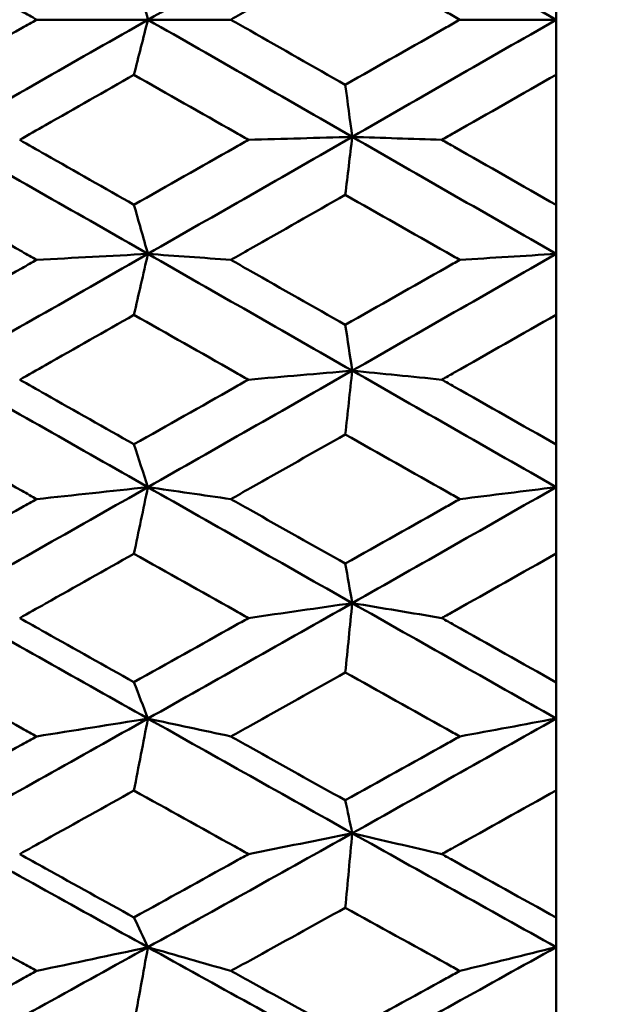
# Model space of a CAD drawing. Header units: millimetres. Extents: x 188 to 1913, y 148 to 2839.
# Tile 155 of 211: x 775.51 to 778.58, y 379.21 to 384.36. Entities that reach past the tile are written whole.
import ezdxf

# ---------------------------------------------------------------- set-up
doc = ezdxf.new("R2010")
doc.units = ezdxf.units.MM
doc.header["$LTSCALE"] = 10
doc.layers.add('Widoczne (ISO)', color=7, linetype='Continuous', lineweight=50)

msp = doc.modelspace()

# ---------------------------------------------------------------- linework, layer by layer
at = {"layer": 'Widoczne (ISO)'}
for p, q in [((778.3188, 384.6449), (778.3188, 384.3574)), ((775.6023, 384.3574), (776.1839, 384.3574)), ((776.618, 384.3574), (776.1839, 384.3574)), ((777.8146, 384.3574), (778.3188, 384.3574)), ((778.3188, 384.3574), (778.3188, 384.0699)), ((778.3188, 383.3886), (778.3188, 384.0699)), ((778.3188, 383.3886), (778.3188, 383.133)), ((778.3188, 383.133), (778.3188, 382.8148)), ((778.3188, 382.1362), (778.3188, 382.8148)), ((778.3188, 382.1362), (778.3188, 381.9134)), ((778.3188, 381.9134), (778.3188, 381.5658)), ((778.3188, 380.8926), (778.3188, 381.5658)), ((778.3188, 380.8926), (778.3188, 380.7035)), ((778.3188, 380.7035), (778.3188, 380.3278)), ((778.3188, 379.6626), (778.3188, 380.3278)), ((778.3188, 379.6626), (778.3188, 379.508)), ((778.3188, 379.508), (778.3188, 379.1057))]:
    msp.add_line(p, q, dxfattribs=at)
msp.add_circle((807.3512, 384.3574), 50, dxfattribs=at)
for points in [[(777.2526, 384.9699), (776.8965, 384.7657), (776.5402, 384.5615), (776.1839, 384.3574)], [(778.3188, 384.3574), (777.9636, 384.5618), (777.6082, 384.766), (777.2526, 384.9699)], [(776.1839, 384.3574), (776.1596, 384.4535), (776.1353, 384.5497), (776.1111, 384.6458)], [(776.1839, 384.3574), (775.8272, 384.1531), (775.4705, 383.9489), (775.1138, 383.7448)], [(776.1839, 384.3574), (776.1596, 384.2613), (776.1353, 384.1651), (776.1111, 384.069)], [(777.2526, 383.7449), (776.8965, 383.9491), (776.5402, 384.1533), (776.1839, 384.3574)], [(778.3188, 384.3574), (777.9636, 384.1531), (777.6082, 383.9489), (777.2526, 383.7449)], [(777.2526, 383.7449), (777.2404, 383.8355), (777.2283, 383.9262), (777.2162, 384.0168)], [(776.1839, 383.1329), (775.8272, 383.3368), (775.4705, 383.5408), (775.1138, 383.7448)], [(777.2526, 383.7449), (776.8965, 383.5407), (776.5402, 383.3366), (776.1839, 383.1329)], [(776.7099, 383.7292), (776.8913, 383.7344), (777.0721, 383.7396), (777.2526, 383.7449)], [(777.2526, 383.7449), (777.2404, 383.6438), (777.2283, 383.5428), (777.2162, 383.4417)], [(777.7212, 383.7292), (777.5647, 383.7344), (777.4085, 383.7397), (777.2526, 383.7449)], [(778.3188, 383.133), (777.9636, 383.3369), (777.6082, 383.5409), (777.2526, 383.7449)], [(776.1839, 383.1329), (776.1596, 383.2185), (776.1353, 383.304), (776.1111, 383.3896)], [(776.1839, 383.1329), (775.8272, 382.929), (775.4705, 382.7254), (775.1138, 382.5221)], [(775.6023, 383.1016), (775.7966, 383.112), (775.9905, 383.1225), (776.1839, 383.1329)], [(776.1839, 383.1329), (776.1596, 383.0266), (776.1353, 382.9202), (776.1111, 382.8139)], [(777.2526, 382.5223), (776.8965, 382.7257), (776.5402, 382.9293), (776.1839, 383.1329)], [(776.618, 383.1016), (776.473, 383.112), (776.3284, 383.1225), (776.1839, 383.1329)], [(778.3188, 383.133), (777.9636, 382.929), (777.6082, 382.7254), (777.2526, 382.5223)], [(777.8146, 383.1016), (777.9831, 383.112), (778.1512, 383.1225), (778.3188, 383.133)], [(777.2526, 382.5223), (777.2404, 382.6021), (777.2283, 382.682), (777.2162, 382.7619)], [(776.1839, 381.9133), (775.8272, 382.116), (775.4705, 382.3189), (775.1138, 382.5221)], [(777.2526, 382.5223), (776.8965, 382.3188), (776.5402, 382.1158), (776.1839, 381.9133)], [(776.7099, 382.4752), (776.8913, 382.4909), (777.0721, 382.5066), (777.2526, 382.5223)], [(777.2526, 382.5223), (777.2404, 382.4112), (777.2283, 382.3001), (777.2162, 382.189)], [(777.7212, 382.4752), (777.5647, 382.4909), (777.4085, 382.5066), (777.2526, 382.5223)], [(778.3188, 381.9134), (777.9636, 382.1162), (777.6082, 382.3191), (777.2526, 382.5223)], [(776.1839, 381.9133), (776.1596, 381.9879), (776.1353, 382.0625), (776.1111, 382.1372)], [(776.1839, 381.9133), (775.8272, 381.7105), (775.4705, 381.5083), (775.1138, 381.3066)], [(775.6023, 381.8507), (775.7966, 381.8715), (775.9905, 381.8924), (776.1839, 381.9133)], [(776.1839, 381.9133), (776.1596, 381.7972), (776.1353, 381.681), (776.1111, 381.5649)], [(777.2526, 381.3069), (776.8965, 381.5087), (776.5402, 381.7109), (776.1839, 381.9133)], [(776.618, 381.8507), (776.473, 381.8716), (776.3284, 381.8924), (776.1839, 381.9133)], [(778.3188, 381.9134), (777.9636, 381.7107), (777.6082, 381.5085), (777.2526, 381.3069)], [(777.8146, 381.8507), (777.9831, 381.8716), (778.1512, 381.8925), (778.3188, 381.9134)], [(777.2526, 381.3069), (777.2404, 381.3757), (777.2283, 381.4444), (777.2162, 381.5132)], [(776.1839, 380.7033), (775.8272, 380.9039), (775.4705, 381.1051), (775.1138, 381.3066)], [(777.2526, 381.3069), (776.8965, 381.1051), (776.5402, 380.9038), (776.1839, 380.7033)], [(776.7099, 381.2287), (776.8913, 381.2547), (777.0721, 381.2808), (777.2526, 381.3069)], [(777.2526, 381.3069), (777.2404, 381.1862), (777.2283, 381.0655), (777.2162, 380.9449)], [(777.7212, 381.2287), (777.5647, 381.2547), (777.4085, 381.2808), (777.2526, 381.3069)], [(778.3188, 380.7035), (777.9636, 380.9042), (777.6082, 381.1054), (777.2526, 381.3069)], [(776.1839, 380.7033), (776.1596, 380.7667), (776.1353, 380.8301), (776.1111, 380.8935)], [(776.1839, 380.7033), (775.8272, 380.5025), (775.4705, 380.3025), (775.1138, 380.1031)], [(775.6023, 380.6098), (775.7966, 380.6408), (775.9905, 380.672), (776.1839, 380.7033)], [(776.1839, 380.7033), (776.1596, 380.5778), (776.1353, 380.4523), (776.1111, 380.3269)], [(777.2526, 380.1036), (776.8965, 380.3029), (776.5402, 380.5029), (776.1839, 380.7033)], [(776.618, 380.6098), (776.473, 380.6409), (776.3284, 380.6721), (776.1839, 380.7033)], [(778.3188, 380.7035), (777.9636, 380.5027), (777.6082, 380.3027), (777.2526, 380.1036)], [(777.8146, 380.6098), (777.9831, 380.6409), (778.1512, 380.6722), (778.3188, 380.7035)], [(777.2526, 380.1036), (777.2404, 380.161), (777.2283, 380.2184), (777.2162, 380.2758)], [(776.1839, 379.5077), (775.8272, 379.7055), (775.4705, 379.904), (775.1138, 380.1031)], [(777.2526, 380.1036), (776.8965, 379.9041), (776.5402, 379.7055), (776.1839, 379.5077)], [(776.7099, 379.9945), (776.8913, 380.0308), (777.0721, 380.0671), (777.2526, 380.1036)], [(777.2526, 380.1036), (777.2404, 379.9738), (777.2283, 379.844), (777.2162, 379.7142)], [(777.7212, 379.9945), (777.5647, 380.0308), (777.4085, 380.0672), (777.2526, 380.1036)], [(778.3188, 379.508), (777.9636, 379.7059), (777.6082, 379.9045), (777.2526, 380.1036)], [(776.1839, 379.5077), (776.1596, 379.5596), (776.1353, 379.6116), (776.1111, 379.6635)], [(776.1839, 379.5077), (775.8272, 379.3097), (775.4705, 379.1126), (775.1138, 378.9165)], [(775.6023, 379.3836), (775.7966, 379.4248), (775.9905, 379.4662), (776.1839, 379.5077)], [(776.1839, 379.5077), (776.1596, 379.3734), (776.1353, 379.2391), (776.1111, 379.1048)], [(777.2526, 378.917), (776.8965, 379.1132), (776.5402, 379.3101), (776.1839, 379.5077)], [(776.618, 379.3836), (776.473, 379.4249), (776.3284, 379.4663), (776.1839, 379.5077)], [(778.3188, 379.508), (777.9636, 379.31), (777.6082, 379.113), (777.2526, 378.917)], [(777.8146, 379.3836), (777.9831, 379.425), (778.1512, 379.4664), (778.3188, 379.508)]]:
    msp.add_open_spline(points, degree=3, dxfattribs=at)
for points, knots in [([(775.6023, 384.3574), (775.577, 384.3717), (775.5517, 384.3861), (775.3524, 384.499), (775.1783, 384.5976), (775.0043, 384.6961)], [0.06686277, 0.06686277, 0.06686277, 0.06686277, 0.07557848, 0.07557848, 0.13558897, 0.13558897, 0.13558897, 0.13558897]), ([(777.2162, 384.698), (777.0503, 384.6035), (776.8843, 384.509), (776.6849, 384.3955), (776.6514, 384.3765), (776.618, 384.3574)], [0.00418374, 0.00418374, 0.00418374, 0.00418374, 0.06147247, 0.06147247, 0.07302352, 0.07302352, 0.07302352, 0.07302352]), ([(777.8146, 384.3574), (777.7914, 384.3706), (777.7682, 384.3839), (777.5687, 384.4974), (777.3925, 384.5977), (777.2162, 384.698)], [0.05804162, 0.05804162, 0.05804162, 0.05804162, 0.06605559, 0.06605559, 0.12689392, 0.12689392, 0.12689392, 0.12689392]), ([(775.0043, 384.0187), (775.1783, 384.1172), (775.3523, 384.2158), (775.5516, 384.3287), (775.5769, 384.3431), (775.6023, 384.3574)], [0.01556037, 0.01556037, 0.01556037, 0.01556037, 0.07555527, 0.07555527, 0.08428623, 0.08428623, 0.08428623, 0.08428623]), ([(776.618, 384.3574), (776.6514, 384.3384), (776.6849, 384.3193), (776.8843, 384.2058), (777.0503, 384.1113), (777.2162, 384.0168)], [0.04993807, 0.04993807, 0.04993807, 0.04993807, 0.0614821, 0.0614821, 0.11877783, 0.11877783, 0.11877783, 0.11877783]), ([(777.2162, 384.0168), (777.3925, 384.1171), (777.5687, 384.2173), (777.7681, 384.3309), (777.7914, 384.3442), (777.8146, 384.3574)], [0.00523804, 0.00523804, 0.00523804, 0.00523804, 0.06606705, 0.06606705, 0.07409033, 0.07409033, 0.07409033, 0.07409033]), ([(776.1111, 384.069), (775.957, 383.9814), (775.8029, 383.8937), (775.6038, 383.7805), (775.5586, 383.7548), (775.5135, 383.7292)], [0.00838421, 0.00838421, 0.00838421, 0.00838421, 0.06155515, 0.06155515, 0.07712864, 0.07712864, 0.07712864, 0.07712864]), ([(776.7099, 383.7292), (776.6855, 383.7431), (776.661, 383.757), (776.4614, 383.8703), (776.2862, 383.9696), (776.1111, 384.069)], [0.06241522, 0.06241522, 0.06241522, 0.06241522, 0.0708546, 0.0708546, 0.13127416, 0.13127416, 0.13127416, 0.13127416]), ([(778.3188, 384.0699), (778.1412, 383.9686), (777.9635, 383.8673), (777.7643, 383.7538), (777.7428, 383.7415), (777.7212, 383.7292)], [0, 0, 0, 0, 0.06135239, 0.06135239, 0.06879633, 0.06879633, 0.06879633, 0.06879633]), ([(775.5135, 383.7292), (775.5586, 383.7036), (775.6037, 383.6779), (775.8029, 383.5647), (775.957, 383.4771), (776.1111, 383.3896)], [0.04598621, 0.04598621, 0.04598621, 0.04598621, 0.06155279, 0.06155279, 0.11473062, 0.11473062, 0.11473062, 0.11473062]), ([(776.1111, 383.3896), (776.2862, 383.4888), (776.4613, 383.5881), (776.6609, 383.7014), (776.6854, 383.7153), (776.7099, 383.7292)], [0.01044349, 0.01044349, 0.01044349, 0.01044349, 0.07085106, 0.07085106, 0.07930241, 0.07930241, 0.07930241, 0.07930241]), ([(777.7212, 383.7292), (777.7427, 383.7169), (777.7643, 383.7047), (777.9635, 383.5911), (778.1412, 383.4899), (778.3188, 383.3886)], [0.05393723, 0.05393723, 0.05393723, 0.05393723, 0.06137399, 0.06137399, 0.12273355, 0.12273355, 0.12273355, 0.12273355]), ([(775.6023, 383.1016), (775.577, 383.1159), (775.5517, 383.1302), (775.3524, 383.2429), (775.1783, 383.3413), (775.0043, 383.4398)], [0.06686277, 0.06686277, 0.06686277, 0.06686277, 0.07557848, 0.07557848, 0.13558897, 0.13558897, 0.13558897, 0.13558897]), ([(777.2162, 383.4417), (777.0503, 383.3473), (776.8843, 383.2529), (776.6849, 383.1396), (776.6514, 383.1206), (776.618, 383.1016)], [0.00418374, 0.00418374, 0.00418374, 0.00418374, 0.06147247, 0.06147247, 0.07302352, 0.07302352, 0.07302352, 0.07302352]), ([(777.8146, 383.1016), (777.7914, 383.1148), (777.7682, 383.128), (777.5687, 383.2414), (777.3925, 383.3415), (777.2162, 383.4417)], [0.05804162, 0.05804162, 0.05804162, 0.05804162, 0.06605559, 0.06605559, 0.12689392, 0.12689392, 0.12689392, 0.12689392]), ([(775.0043, 382.7638), (775.1783, 382.862), (775.3523, 382.9603), (775.5516, 383.073), (775.5769, 383.0873), (775.6023, 383.1016)], [0.01556037, 0.01556037, 0.01556037, 0.01556037, 0.07555527, 0.07555527, 0.08428623, 0.08428623, 0.08428623, 0.08428623]), ([(776.618, 383.1016), (776.6514, 383.0826), (776.6849, 383.0636), (776.8843, 382.9503), (777.0503, 382.8561), (777.2162, 382.7619)], [0.04993807, 0.04993807, 0.04993807, 0.04993807, 0.0614821, 0.0614821, 0.11877783, 0.11877783, 0.11877783, 0.11877783]), ([(777.2162, 382.7619), (777.3925, 382.8618), (777.5687, 382.9618), (777.7681, 383.0752), (777.7914, 383.0884), (777.8146, 383.1016)], [0.00523804, 0.00523804, 0.00523804, 0.00523804, 0.06606705, 0.06606705, 0.07409033, 0.07409033, 0.07409033, 0.07409033]), ([(776.1111, 382.8139), (775.957, 382.7265), (775.8029, 382.6392), (775.6038, 382.5263), (775.5586, 382.5008), (775.5135, 382.4752)], [0.00838421, 0.00838421, 0.00838421, 0.00838421, 0.06155515, 0.06155515, 0.07712864, 0.07712864, 0.07712864, 0.07712864]), ([(776.7099, 382.4752), (776.6855, 382.4891), (776.661, 382.5029), (776.4614, 382.6158), (776.2862, 382.7148), (776.1111, 382.8139)], [0.06241522, 0.06241522, 0.06241522, 0.06241522, 0.0708546, 0.0708546, 0.13127416, 0.13127416, 0.13127416, 0.13127416]), ([(778.3188, 382.8148), (778.1412, 382.7138), (777.9635, 382.6128), (777.7643, 382.4997), (777.7428, 382.4875), (777.7212, 382.4752)], [0, 0, 0, 0, 0.06135239, 0.06135239, 0.06879633, 0.06879633, 0.06879633, 0.06879633]), ([(775.5135, 382.4752), (775.5586, 382.4497), (775.6037, 382.4242), (775.8029, 382.3114), (775.957, 382.2243), (776.1111, 382.1372)], [0.04598621, 0.04598621, 0.04598621, 0.04598621, 0.06155279, 0.06155279, 0.11473062, 0.11473062, 0.11473062, 0.11473062]), ([(776.1111, 382.1372), (776.2862, 382.2359), (776.4613, 382.3347), (776.6609, 382.4475), (776.6854, 382.4614), (776.7099, 382.4752)], [0.01044349, 0.01044349, 0.01044349, 0.01044349, 0.07085106, 0.07085106, 0.07930241, 0.07930241, 0.07930241, 0.07930241]), ([(777.7212, 382.4752), (777.7427, 382.463), (777.7643, 382.4508), (777.9635, 382.3378), (778.1412, 382.237), (778.3188, 382.1362)], [0.05393723, 0.05393723, 0.05393723, 0.05393723, 0.06137399, 0.06137399, 0.12273355, 0.12273355, 0.12273355, 0.12273355]), ([(775.6023, 381.8507), (775.577, 381.865), (775.5517, 381.8792), (775.3524, 381.9912), (775.1783, 382.0892), (775.0043, 382.1871)], [0.06686277, 0.06686277, 0.06686277, 0.06686277, 0.07557848, 0.07557848, 0.13558897, 0.13558897, 0.13558897, 0.13558897]), ([(777.2162, 382.189), (777.0503, 382.095), (776.8843, 382.0012), (776.6849, 381.8885), (776.6514, 381.8696), (776.618, 381.8507)], [0.00418374, 0.00418374, 0.00418374, 0.00418374, 0.06147247, 0.06147247, 0.07302352, 0.07302352, 0.07302352, 0.07302352]), ([(777.8146, 381.8507), (777.7914, 381.8639), (777.7682, 381.877), (777.5687, 381.9897), (777.3925, 382.0893), (777.2162, 382.189)], [0.05804162, 0.05804162, 0.05804162, 0.05804162, 0.06605559, 0.06605559, 0.12689392, 0.12689392, 0.12689392, 0.12689392]), ([(775.0043, 381.5151), (775.1783, 381.6126), (775.3523, 381.7103), (775.5516, 381.8223), (775.5769, 381.8365), (775.6023, 381.8507)], [0.01556037, 0.01556037, 0.01556037, 0.01556037, 0.07555527, 0.07555527, 0.08428623, 0.08428623, 0.08428623, 0.08428623]), ([(776.618, 381.8507), (776.6514, 381.8319), (776.6849, 381.813), (776.8843, 381.7004), (777.0503, 381.6068), (777.2162, 381.5132)], [0.04993807, 0.04993807, 0.04993807, 0.04993807, 0.0614821, 0.0614821, 0.11877783, 0.11877783, 0.11877783, 0.11877783]), ([(777.2162, 381.5132), (777.3925, 381.6124), (777.5687, 381.7118), (777.7681, 381.8245), (777.7914, 381.8376), (777.8146, 381.8507)], [0.00523804, 0.00523804, 0.00523804, 0.00523804, 0.06606705, 0.06606705, 0.07409033, 0.07409033, 0.07409033, 0.07409033]), ([(776.1111, 381.5649), (775.957, 381.4781), (775.8029, 381.3914), (775.6038, 381.2794), (775.5586, 381.2541), (775.5135, 381.2287)], [0.00838421, 0.00838421, 0.00838421, 0.00838421, 0.06155515, 0.06155515, 0.07712864, 0.07712864, 0.07712864, 0.07712864]), ([(776.7099, 381.2287), (776.6855, 381.2424), (776.661, 381.2562), (776.4614, 381.3681), (776.2862, 381.4665), (776.1111, 381.5649)], [0.06241522, 0.06241522, 0.06241522, 0.06241522, 0.0708546, 0.0708546, 0.13127416, 0.13127416, 0.13127416, 0.13127416]), ([(778.3188, 381.5658), (778.1412, 381.4654), (777.9635, 381.3652), (777.7643, 381.253), (777.7428, 381.2409), (777.7212, 381.2287)], [0, 0, 0, 0, 0.06135239, 0.06135239, 0.06879633, 0.06879633, 0.06879633, 0.06879633]), ([(775.5135, 381.2287), (775.5586, 381.2034), (775.6037, 381.1781), (775.8029, 381.0662), (775.957, 380.9798), (776.1111, 380.8935)], [0.04598621, 0.04598621, 0.04598621, 0.04598621, 0.06155279, 0.06155279, 0.11473062, 0.11473062, 0.11473062, 0.11473062]), ([(776.1111, 380.8935), (776.2862, 380.9913), (776.4613, 381.0893), (776.6609, 381.2012), (776.6854, 381.215), (776.7099, 381.2287)], [0.01044349, 0.01044349, 0.01044349, 0.01044349, 0.07085106, 0.07085106, 0.07930241, 0.07930241, 0.07930241, 0.07930241]), ([(777.7212, 381.2287), (777.7427, 381.2166), (777.7643, 381.2045), (777.9635, 381.0923), (778.1412, 380.9924), (778.3188, 380.8926)], [0.05393723, 0.05393723, 0.05393723, 0.05393723, 0.06137399, 0.06137399, 0.12273355, 0.12273355, 0.12273355, 0.12273355]), ([(775.6023, 380.6098), (775.577, 380.6239), (775.5517, 380.6379), (775.3524, 380.7489), (775.1783, 380.8459), (775.0043, 380.943)], [0.06686277, 0.06686277, 0.06686277, 0.06686277, 0.07557848, 0.07557848, 0.13558897, 0.13558897, 0.13558897, 0.13558897]), ([(777.2162, 380.9449), (777.0503, 380.8517), (776.8843, 380.7588), (776.6849, 380.6472), (776.6514, 380.6285), (776.618, 380.6098)], [0.00418374, 0.00418374, 0.00418374, 0.00418374, 0.06147247, 0.06147247, 0.07302352, 0.07302352, 0.07302352, 0.07302352]), ([(777.8146, 380.6098), (777.7914, 380.6228), (777.7682, 380.6358), (777.5687, 380.7474), (777.3925, 380.8461), (777.2162, 380.9449)], [0.05804162, 0.05804162, 0.05804162, 0.05804162, 0.06605559, 0.06605559, 0.12689392, 0.12689392, 0.12689392, 0.12689392]), ([(775.0043, 380.2776), (775.1783, 380.3741), (775.3523, 380.4707), (775.5516, 380.5816), (775.5769, 380.5957), (775.6023, 380.6098)], [0.01556037, 0.01556037, 0.01556037, 0.01556037, 0.07555527, 0.07555527, 0.08428623, 0.08428623, 0.08428623, 0.08428623]), ([(776.618, 380.6098), (776.6514, 380.5911), (776.6849, 380.5724), (776.8843, 380.461), (777.0503, 380.3683), (777.2162, 380.2758)], [0.04993807, 0.04993807, 0.04993807, 0.04993807, 0.0614821, 0.0614821, 0.11877783, 0.11877783, 0.11877783, 0.11877783]), ([(777.2162, 380.2758), (777.3925, 380.3739), (777.5687, 380.4722), (777.7681, 380.5838), (777.7914, 380.5968), (777.8146, 380.6098)], [0.00523804, 0.00523804, 0.00523804, 0.00523804, 0.06606705, 0.06606705, 0.07409033, 0.07409033, 0.07409033, 0.07409033]), ([(776.1111, 380.3269), (775.957, 380.241), (775.8029, 380.1553), (775.6038, 380.0446), (775.5586, 380.0196), (775.5135, 379.9945)], [0.00838421, 0.00838421, 0.00838421, 0.00838421, 0.06155515, 0.06155515, 0.07712864, 0.07712864, 0.07712864, 0.07712864]), ([(776.7099, 379.9945), (776.6855, 380.0081), (776.661, 380.0217), (776.4614, 380.1323), (776.2862, 380.2295), (776.1111, 380.3269)], [0.06241522, 0.06241522, 0.06241522, 0.06241522, 0.0708546, 0.0708546, 0.13127416, 0.13127416, 0.13127416, 0.13127416]), ([(778.3188, 380.3278), (778.1412, 380.2285), (777.9635, 380.1294), (777.7643, 380.0185), (777.7428, 380.0065), (777.7212, 379.9945)], [0, 0, 0, 0, 0.06135239, 0.06135239, 0.06879633, 0.06879633, 0.06879633, 0.06879633]), ([(775.5135, 379.9945), (775.5586, 379.9695), (775.6037, 379.9445), (775.8029, 379.834), (775.957, 379.7487), (776.1111, 379.6635)], [0.04598621, 0.04598621, 0.04598621, 0.04598621, 0.06155279, 0.06155279, 0.11473062, 0.11473062, 0.11473062, 0.11473062]), ([(776.1111, 379.6635), (776.2862, 379.7601), (776.4613, 379.8568), (776.6609, 379.9674), (776.6854, 379.981), (776.7099, 379.9945)], [0.01044349, 0.01044349, 0.01044349, 0.01044349, 0.07085106, 0.07085106, 0.07930241, 0.07930241, 0.07930241, 0.07930241]), ([(777.7212, 379.9945), (777.7427, 379.9826), (777.7643, 379.9706), (777.9635, 379.8598), (778.1412, 379.7611), (778.3188, 379.6626)], [0.05393723, 0.05393723, 0.05393723, 0.05393723, 0.06137399, 0.06137399, 0.12273355, 0.12273355, 0.12273355, 0.12273355]), ([(775.6023, 379.3836), (775.577, 379.3975), (775.5517, 379.4114), (775.3524, 379.5208), (775.1783, 379.6165), (775.0043, 379.7124)], [0.06686277, 0.06686277, 0.06686277, 0.06686277, 0.07557848, 0.07557848, 0.13558897, 0.13558897, 0.13558897, 0.13558897]), ([(777.2162, 379.7142), (777.0503, 379.6223), (776.8843, 379.5305), (776.6849, 379.4205), (776.6514, 379.4021), (776.618, 379.3836)], [0.00418374, 0.00418374, 0.00418374, 0.00418374, 0.06147247, 0.06147247, 0.07302352, 0.07302352, 0.07302352, 0.07302352]), ([(777.8146, 379.3836), (777.7914, 379.3964), (777.7682, 379.4092), (777.5687, 379.5193), (777.3925, 379.6167), (777.2162, 379.7142)], [0.05804162, 0.05804162, 0.05804162, 0.05804162, 0.06605559, 0.06605559, 0.12689392, 0.12689392, 0.12689392, 0.12689392]), ([(775.0043, 379.0563), (775.1783, 379.1513), (775.3523, 379.2465), (775.5516, 379.3558), (775.5769, 379.3697), (775.6023, 379.3836)], [0.01556037, 0.01556037, 0.01556037, 0.01556037, 0.07555527, 0.07555527, 0.08428623, 0.08428623, 0.08428623, 0.08428623]), ([(776.618, 379.3836), (776.6514, 379.3652), (776.6849, 379.3467), (776.8843, 379.2369), (777.0503, 379.1456), (777.2162, 379.0545)], [0.04993807, 0.04993807, 0.04993807, 0.04993807, 0.0614821, 0.0614821, 0.11877783, 0.11877783, 0.11877783, 0.11877783]), ([(777.2162, 379.0545), (777.3925, 379.1511), (777.5687, 379.248), (777.7681, 379.358), (777.7914, 379.3708), (777.8146, 379.3836)], [0.00523804, 0.00523804, 0.00523804, 0.00523804, 0.06606705, 0.06606705, 0.07409033, 0.07409033, 0.07409033, 0.07409033])]:
    msp.add_open_spline(points, degree=3, knots=knots, dxfattribs=at)

doc.saveas('drawing.dxf')
